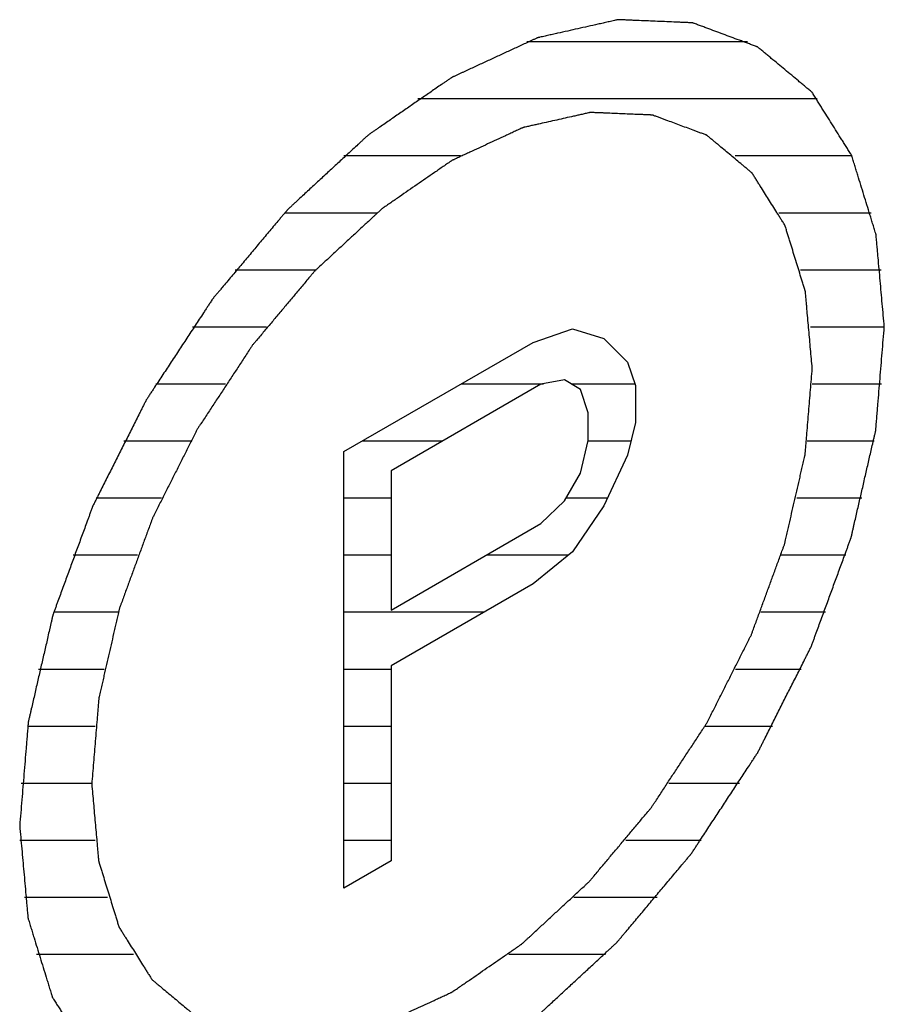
# Model space of a CAD drawing. Header units: millimetres. Extents: x 0 to 5600, y -1552 to 3960.
# Tile 175 of 199: x 4843.53 to 4852.01, y 2633.48 to 2643.15. Entities that reach past the tile are written whole.
import ezdxf

# ---------------------------------------------------------------- set-up
doc = ezdxf.new("R2010")
doc.units = ezdxf.units.MM
doc.header["$LTSCALE"] = 308
doc.layers.get('0').update_dxf_attribs({"linetype": 'CONTINUOUS'})

msp = doc.modelspace()

# ---------------------------------------------------------------- linework, layer by layer
at = {"color": 2, "linetype": 'Continuous'}
for p, q in [((4848.5078, 2642.9321), (4850.6737, 2642.9321)), ((4847.436, 2642.3721), (4851.3574, 2642.3721)), ((4846.7098, 2641.8121), (4847.8556, 2641.8121)), ((4850.5499, 2641.8121), (4851.6957, 2641.8121)), ((4846.1305, 2641.2521), (4847.0379, 2641.2521)), ((4850.9796, 2641.2521), (4851.887, 2641.2521)), ((4845.6442, 2640.6921), (4846.4372, 2640.6921)), ((4851.1923, 2640.6921), (4851.9854, 2640.6921)), ((4845.2267, 2640.1321), (4845.9524, 2640.1321)), ((4851.2891, 2640.1321), (4852.0149, 2640.1321)), ((4844.865, 2639.5721), (4845.5482, 2639.5721)), ((4847.8629, 2639.5721), (4848.6692, 2639.5721)), ((4848.9408, 2639.5721), (4849.5678, 2639.5721)), ((4851.3054, 2639.5721), (4851.9886, 2639.5721)), ((4844.5516, 2639.0121), (4845.2077, 2639.0121)), ((4846.893, 2639.0121), (4847.6828, 2639.0121)), ((4849.1085, 2639.0121), (4849.5296, 2639.0121)), ((4851.258, 2639.0121), (4851.9141, 2639.0121)), ((4844.2817, 2638.4521), (4844.9218, 2638.4521)), ((4846.7116, 2638.4521), (4847.1757, 2638.4521)), ((4848.8927, 2638.4521), (4849.3, 2638.4521)), ((4851.1559, 2638.4521), (4851.7959, 2638.4521)), ((4844.0529, 2637.8921), (4844.6859, 2637.8921)), ((4846.7116, 2637.8921), (4847.1757, 2637.8921)), ((4848.1125, 2637.8921), (4848.9175, 2637.8921)), ((4851.0038, 2637.8921), (4851.6368, 2637.8921)), ((4843.8639, 2637.3321), (4844.4979, 2637.3321)), ((4846.7116, 2637.3321), (4848.0904, 2637.3321)), ((4850.8038, 2637.3321), (4851.4378, 2637.3321)), ((4843.715, 2636.7721), (4844.3582, 2636.7721)), ((4846.7116, 2636.7721), (4847.1757, 2636.7721)), ((4850.5556, 2636.7721), (4851.1988, 2636.7721)), ((4843.6075, 2636.2121), (4844.2692, 2636.2121)), ((4846.7116, 2636.2121), (4847.1757, 2636.2121)), ((4850.2566, 2636.2121), (4850.9183, 2636.2121)), ((4843.5446, 2635.6521), (4844.2368, 2635.6521)), ((4846.7116, 2635.6521), (4847.1757, 2635.6521)), ((4849.901, 2635.6521), (4850.5932, 2635.6521)), ((4843.5315, 2635.0921), (4844.2713, 2635.0921)), ((4846.7116, 2635.0921), (4847.1757, 2635.0921)), ((4849.4785, 2635.0921), (4850.2184, 2635.0921)), ((4843.5768, 2634.5321), (4844.3928, 2634.5321)), ((4848.9691, 2634.5321), (4849.7851, 2634.5321)), ((4843.6957, 2633.9721), (4844.6454, 2633.9721)), ((4848.3285, 2633.9721), (4849.2783, 2633.9721))]:
    msp.add_line(p, q, dxfattribs=at)
at = {"color": 7, "linetype": 'Continuous'}
for p, q in [((4848.5678, 2639.9791), (4848.9545, 2640.1111)), ((4848.9545, 2640.1111), (4849.2638, 2640.0161)), ((4849.2638, 2640.0161), (4849.4959, 2639.7853)), ((4846.7116, 2638.9074), (4848.5678, 2639.9791)), ((4849.4959, 2639.7853), (4849.5732, 2639.5563)), ((4848.6451, 2639.5677), (4847.1757, 2638.7193)), ((4848.8771, 2639.6105), (4848.6451, 2639.5677)), ((4849.0318, 2639.5174), (4848.8771, 2639.6105)), ((4849.5732, 2639.5563), (4849.5732, 2639.1915)), ((4849.1092, 2639.2884), (4849.0318, 2639.5174)), ((4849.1092, 2639.0148), (4849.1092, 2639.2884)), ((4849.5732, 2639.1915), (4849.4959, 2638.8732)), ((4849.0318, 2638.6965), (4849.1092, 2639.0148)), ((4846.7116, 2634.6208), (4846.7116, 2638.9074)), ((4849.4959, 2638.8732), (4849.2638, 2638.3744)), ((4847.1757, 2638.7193), (4847.1757, 2637.3513)), ((4848.8771, 2638.4248), (4849.0318, 2638.6965)), ((4848.6451, 2638.1996), (4848.8771, 2638.4248)), ((4849.2638, 2638.3744), (4848.9545, 2637.9222)), ((4847.1757, 2637.3513), (4848.6451, 2638.1996)), ((4848.9545, 2637.9222), (4848.5678, 2637.6078)), ((4848.5678, 2637.6078), (4847.1757, 2636.804)), ((4847.1757, 2636.804), (4847.1757, 2634.8887)), ((4847.1757, 2634.8887), (4846.7116, 2634.6208))]:
    msp.add_line(p, q, dxfattribs=at)
for points, knots in [([(4852.0149, 2640.1321), (4852.0082, 2640.2076), (4851.9981, 2640.3207), (4851.9846, 2640.4715), (4851.9745, 2640.5846), (4851.9644, 2640.6977), (4851.956, 2640.792), (4851.9493, 2640.8674), (4851.9451, 2640.9145), (4851.9417, 2640.9522), (4851.9392, 2640.9805), (4851.937, 2641.004), (4851.9356, 2641.0206), (4851.9347, 2641.0299), (4851.9345, 2641.0373), (4851.9322, 2641.043), (4851.9298, 2641.0513), (4851.9254, 2641.0654), (4851.9192, 2641.0856), (4851.9117, 2641.1099), (4851.9017, 2641.1423), (4851.8892, 2641.1828), (4851.8693, 2641.2475), (4851.8444, 2641.3285), (4851.8145, 2641.4256), (4851.7845, 2641.5228), (4851.7596, 2641.6037), (4851.7397, 2641.6685), (4851.7272, 2641.709), (4851.7172, 2641.7413), (4851.7098, 2641.7656), (4851.7035, 2641.7858), (4851.6992, 2641.8001), (4851.6966, 2641.808), (4851.6951, 2641.8145), (4851.6917, 2641.8189), (4851.6878, 2641.8255), (4851.6806, 2641.8367), (4851.6705, 2641.8529), (4851.6583, 2641.8723), (4851.6422, 2641.8981), (4851.6219, 2641.9304), (4851.5895, 2641.982), (4851.549, 2642.0466), (4851.5004, 2642.1241), (4851.4518, 2642.2015), (4851.4113, 2642.2661), (4851.3789, 2642.3178), (4851.3587, 2642.35), (4851.3425, 2642.3759), (4851.3304, 2642.3952), (4851.3202, 2642.4113), (4851.3132, 2642.4227), (4851.309, 2642.429), (4851.3064, 2642.4344), (4851.3018, 2642.4373), (4851.2964, 2642.4421), (4851.2866, 2642.4501), (4851.2727, 2642.4618), (4851.256, 2642.4757), (4851.2338, 2642.4942), (4851.206, 2642.5174), (4851.1615, 2642.5544), (4851.1059, 2642.6008), (4851.0392, 2642.6564), (4850.9724, 2642.712), (4850.9168, 2642.7584), (4850.8724, 2642.7954), (4850.8446, 2642.8186), (4850.8223, 2642.8371), (4850.8056, 2642.851), (4850.7917, 2642.8626), (4850.782, 2642.8708), (4850.7764, 2642.8752), (4850.7725, 2642.8793), (4850.7672, 2642.8806), (4850.7607, 2642.8832), (4850.7489, 2642.8874), (4850.7323, 2642.8937), (4850.7123, 2642.9011), (4850.6856, 2642.911), (4850.6523, 2642.9234), (4850.599, 2642.9432), (4850.5323, 2642.9679), (4850.4524, 2642.9976), (4850.3724, 2643.0273), (4850.3057, 2643.052), (4850.2524, 2643.0718), (4850.2191, 2643.0842), (4850.1924, 2643.094), (4850.1724, 2643.1015), (4850.1557, 2643.1076), (4850.1441, 2643.112), (4850.1374, 2643.1143), (4850.1326, 2643.1168), (4850.1267, 2643.1164), (4850.1192, 2643.1169), (4850.1058, 2643.1174), (4850.0868, 2643.1182), (4850.064, 2643.1192), (4850.0336, 2643.1204), (4849.9956, 2643.122), (4849.9348, 2643.1246), (4849.8588, 2643.1277), (4849.7676, 2643.1316), (4849.6764, 2643.1354), (4849.6003, 2643.1386), (4849.5395, 2643.1411), (4849.5015, 2643.1427), (4849.4711, 2643.144), (4849.4483, 2643.1449), (4849.4293, 2643.1457), (4849.416, 2643.1463), (4849.4084, 2643.1465), (4849.4029, 2643.1473), (4849.3965, 2643.1453), (4849.3883, 2643.1436), (4849.3738, 2643.1403), (4849.3532, 2643.1357), (4849.3285, 2643.1302), (4849.2955, 2643.1228), (4849.2542, 2643.1135), (4849.1883, 2643.0987), (4849.1058, 2643.0802), (4849.0068, 2643.058), (4848.9078, 2643.0358), (4848.8253, 2643.0173), (4848.7593, 2643.0025), (4848.7181, 2642.9933), (4848.6851, 2642.9858), (4848.6604, 2642.9803), (4848.6397, 2642.9756), (4848.6253, 2642.9725), (4848.617, 2642.9705), (4848.611, 2642.9697), (4848.6043, 2642.966), (4848.5956, 2642.9622), (4848.5803, 2642.955), (4848.5585, 2642.945), (4848.5323, 2642.9329), (4848.4973, 2642.9167), (4848.4536, 2642.8965), (4848.3838, 2642.8642), (4848.2964, 2642.8239), (4848.1916, 2642.7754), (4848.0868, 2642.727), (4847.9994, 2642.6866), (4847.9295, 2642.6543), (4847.8858, 2642.6342), (4847.8509, 2642.618), (4847.8247, 2642.6059), (4847.8029, 2642.5958), (4847.7876, 2642.5888), (4847.7789, 2642.5846), (4847.7723, 2642.5821), (4847.7659, 2642.5771), (4847.7573, 2642.5714), (4847.7423, 2642.5609), (4847.7208, 2642.5461), (4847.695, 2642.5283), (4847.6607, 2642.5046), (4847.6178, 2642.475), (4847.5491, 2642.4276), (4847.4633, 2642.3683), (4847.3603, 2642.2972), (4847.2573, 2642.226), (4847.1714, 2642.1667), (4847.1027, 2642.1193), (4847.0598, 2642.0897), (4847.0255, 2642.066), (4846.9997, 2642.0482), (4846.9783, 2642.0333), (4846.9632, 2642.023), (4846.9547, 2642.017), (4846.9482, 2642.013), (4846.9421, 2642.0068), (4846.9338, 2641.9993), (4846.9193, 2641.9858), (4846.8987, 2641.9668), (4846.8739, 2641.9438), (4846.8409, 2641.9132), (4846.7996, 2641.875), (4846.7335, 2641.8138), (4846.651, 2641.7374), (4846.5519, 2641.6456), (4846.4528, 2641.5539), (4846.3702, 2641.4774), (4846.3042, 2641.4162), (4846.2629, 2641.378), (4846.2299, 2641.3474), (4846.2051, 2641.3245), (4846.1845, 2641.3054), (4846.17, 2641.292), (4846.1618, 2641.2843), (4846.1554, 2641.2789), (4846.1499, 2641.2717), (4846.1422, 2641.2628), (4846.1289, 2641.2468), (4846.1099, 2641.2242), (4846.087, 2641.197), (4846.0566, 2641.1607), (4846.0185, 2641.1153), (4845.9575, 2641.0427), (4845.8814, 2640.952), (4845.79, 2640.8431), (4845.6986, 2640.7343), (4845.6225, 2640.6435), (4845.5615, 2640.571), (4845.5235, 2640.5256), (4845.493, 2640.4893), (4845.4701, 2640.4621), (4845.4511, 2640.4394), (4845.4378, 2640.4236), (4845.4302, 2640.4144), (4845.4243, 2640.4079), (4845.4194, 2640.3998), (4845.4125, 2640.3896), (4845.4007, 2640.3714), (4845.3837, 2640.3456), (4845.3633, 2640.3146), (4845.3361, 2640.2732), (4845.3022, 2640.2215), (4845.2478, 2640.1388), (4845.1799, 2640.0353), (4845.0984, 2639.9112), (4845.0169, 2639.7871), (4844.9489, 2639.6837), (4844.8946, 2639.6009), (4844.8606, 2639.5492), (4844.8334, 2639.5079), (4844.8131, 2639.4768), (4844.7961, 2639.451), (4844.7841, 2639.4329), (4844.7775, 2639.4225), (4844.772, 2639.4149), (4844.7683, 2639.4066), (4844.7627, 2639.3958), (4844.7532, 2639.3768), (4844.7394, 2639.3496), (4844.723, 2639.3171), (4844.7011, 2639.2736), (4844.6738, 2639.2193), (4844.63, 2639.1325), (4844.5752, 2639.0239), (4844.5095, 2638.8936), (4844.4438, 2638.7634), (4844.3891, 2638.6548), (4844.3453, 2638.5679), (4844.3179, 2638.5137), (4844.296, 2638.4702), (4844.2796, 2638.4377), (4844.2659, 2638.4105), (4844.2563, 2638.3915), (4844.2509, 2638.3806), (4844.2464, 2638.3726), (4844.2438, 2638.3641), (4844.2396, 2638.353), (4844.2325, 2638.3335), (4844.2223, 2638.3057), (4844.2101, 2638.2723), (4844.1938, 2638.2278), (4844.1734, 2638.1722), (4844.1408, 2638.0831), (4844.1, 2637.9718), (4844.0511, 2637.8382), (4844.0022, 2637.7047), (4843.9614, 2637.5934), (4843.9288, 2637.5043), (4843.9084, 2637.4487), (4843.8921, 2637.4042), (4843.8799, 2637.3708), (4843.8698, 2637.3429), (4843.8625, 2637.3234), (4843.8586, 2637.3123), (4843.8551, 2637.3039), (4843.8537, 2637.2957), (4843.851, 2637.2848), (4843.8467, 2637.2655), (4843.8403, 2637.2381), (4843.8328, 2637.2052), (4843.8227, 2637.1612), (4843.8101, 2637.1063), (4843.7899, 2637.0185), (4843.7647, 2636.9087), (4843.7344, 2636.7769), (4843.7042, 2636.6452), (4843.6789, 2636.5354), (4843.6588, 2636.4475), (4843.6462, 2636.3926), (4843.6361, 2636.3487), (4843.6285, 2636.3157), (4843.6222, 2636.2883), (4843.6177, 2636.2691), (4843.6154, 2636.2581), (4843.613, 2636.2498), (4843.6128, 2636.2419), (4843.6118, 2636.2313), (4843.6104, 2636.2128), (4843.6081, 2636.1863), (4843.6055, 2636.1546), (4843.602, 2636.1122), (4843.5977, 2636.0592), (4843.5907, 2635.9745), (4843.582, 2635.8686), (4843.5715, 2635.7415), (4843.5611, 2635.6145), (4843.5471, 2635.445), (4843.5366, 2635.3179), (4843.5297, 2635.2332)], [0, 0, 0, 0, 0.015625, 0.023438, 0.03125, 0.039062, 0.046875, 0.050781, 0.054688, 0.056641, 0.058594, 0.060547, 0.061523, 0.062012, 0.0625, 0.062988, 0.063477, 0.064453, 0.066406, 0.068359, 0.070312, 0.074219, 0.078125, 0.085938, 0.09375, 0.101562, 0.109375, 0.113281, 0.117188, 0.119141, 0.121094, 0.123047, 0.124023, 0.124512, 0.125, 0.125488, 0.125977, 0.126953, 0.128906, 0.130859, 0.132812, 0.136719, 0.140625, 0.148438, 0.15625, 0.164062, 0.171875, 0.175781, 0.179688, 0.181641, 0.183594, 0.185547, 0.186523, 0.187012, 0.1875, 0.187988, 0.188477, 0.189453, 0.191406, 0.193359, 0.195312, 0.199219, 0.203125, 0.210938, 0.21875, 0.226562, 0.234375, 0.238281, 0.242188, 0.244141, 0.246094, 0.248047, 0.249023, 0.249512, 0.25, 0.250488, 0.250977, 0.251953, 0.253906, 0.255859, 0.257812, 0.261719, 0.265625, 0.273438, 0.28125, 0.289062, 0.296875, 0.300781, 0.304688, 0.306641, 0.308594, 0.310547, 0.311523, 0.312012, 0.3125, 0.312988, 0.313477, 0.314453, 0.316406, 0.318359, 0.320312, 0.324219, 0.328125, 0.335938, 0.34375, 0.351562, 0.359375, 0.363281, 0.367188, 0.369141, 0.371094, 0.373047, 0.374023, 0.374512, 0.375, 0.375488, 0.375977, 0.376953, 0.378906, 0.380859, 0.382812, 0.386719, 0.390625, 0.398438, 0.40625, 0.414062, 0.421875, 0.425781, 0.429688, 0.431641, 0.433594, 0.435547, 0.436523, 0.437012, 0.4375, 0.437988, 0.438477, 0.439453, 0.441406, 0.443359, 0.445312, 0.449219, 0.453125, 0.460938, 0.46875, 0.476562, 0.484375, 0.488281, 0.492188, 0.494141, 0.496094, 0.498047, 0.499023, 0.499512, 0.5, 0.500488, 0.500977, 0.501953, 0.503906, 0.505859, 0.507812, 0.511719, 0.515625, 0.523438, 0.53125, 0.539062, 0.546875, 0.550781, 0.554688, 0.556641, 0.558594, 0.560547, 0.561523, 0.562012, 0.5625, 0.562988, 0.563477, 0.564453, 0.566406, 0.568359, 0.570312, 0.574219, 0.578125, 0.585938, 0.59375, 0.601562, 0.609375, 0.613281, 0.617188, 0.619141, 0.621094, 0.623047, 0.624023, 0.624512, 0.625, 0.625488, 0.625977, 0.626953, 0.628906, 0.630859, 0.632812, 0.636719, 0.640625, 0.648438, 0.65625, 0.664062, 0.671875, 0.675781, 0.679688, 0.681641, 0.683594, 0.685547, 0.686523, 0.687012, 0.6875, 0.687988, 0.688477, 0.689453, 0.691406, 0.693359, 0.695312, 0.699219, 0.703125, 0.710938, 0.71875, 0.726562, 0.734375, 0.738281, 0.742188, 0.744141, 0.746094, 0.748047, 0.749023, 0.749512, 0.75, 0.750488, 0.750977, 0.751953, 0.753906, 0.755859, 0.757812, 0.761719, 0.765625, 0.773438, 0.78125, 0.789062, 0.796875, 0.800781, 0.804688, 0.806641, 0.808594, 0.810547, 0.811523, 0.812012, 0.8125, 0.812988, 0.813477, 0.814453, 0.816406, 0.818359, 0.820312, 0.824219, 0.828125, 0.835938, 0.84375, 0.851562, 0.859375, 0.863281, 0.867188, 0.869141, 0.871094, 0.873047, 0.874023, 0.874512, 0.875, 0.875488, 0.875977, 0.876953, 0.878906, 0.880859, 0.882812, 0.886719, 0.890625, 0.898438, 0.90625, 0.914062, 0.921875, 0.925781, 0.929688, 0.931641, 0.933594, 0.935547, 0.936523, 0.937012, 0.9375, 0.937988, 0.938477, 0.939453, 0.941406, 0.943359, 0.945312, 0.949219, 0.953125, 0.960938, 0.96875, 0.976562, 0.984375, 1, 1, 1, 1]), ([(4851.3078, 2639.7239), (4851.3022, 2639.7867), (4851.2938, 2639.881), (4851.2826, 2640.0067), (4851.2741, 2640.1009), (4851.2657, 2640.1952), (4851.2587, 2640.2738), (4851.2531, 2640.3366), (4851.2496, 2640.3759), (4851.2468, 2640.4073), (4851.2447, 2640.4309), (4851.2429, 2640.4505), (4851.2417, 2640.4643), (4851.2409, 2640.472), (4851.2408, 2640.4782), (4851.2388, 2640.483), (4851.2369, 2640.4898), (4851.2332, 2640.5016), (4851.228, 2640.5185), (4851.2218, 2640.5387), (4851.2135, 2640.5657), (4851.2031, 2640.5994), (4851.1865, 2640.6534), (4851.1657, 2640.7208), (4851.1408, 2640.8018), (4851.1158, 2640.8827), (4851.0951, 2640.9502), (4851.0784, 2641.0042), (4851.0681, 2641.0379), (4851.0597, 2641.0649), (4851.0535, 2641.0851), (4851.0483, 2641.102), (4851.0447, 2641.1138), (4851.0425, 2641.1205), (4851.0413, 2641.1259), (4851.0384, 2641.1296), (4851.0352, 2641.1351), (4851.0292, 2641.1444), (4851.0208, 2641.1579), (4851.0107, 2641.174), (4850.9972, 2641.1955), (4850.9803, 2641.2224), (4850.9533, 2641.2655), (4850.9196, 2641.3193), (4850.8791, 2641.3838), (4850.8386, 2641.4484), (4850.8048, 2641.5022), (4850.7778, 2641.5452), (4850.761, 2641.5721), (4850.7475, 2641.5937), (4850.7374, 2641.6098), (4850.7289, 2641.6232), (4850.723, 2641.6327), (4850.7196, 2641.638), (4850.7174, 2641.6424), (4850.7136, 2641.6449), (4850.709, 2641.6489), (4850.7009, 2641.6556), (4850.6893, 2641.6653), (4850.6754, 2641.6768), (4850.6569, 2641.6923), (4850.6337, 2641.7116), (4850.5966, 2641.7425), (4850.5503, 2641.7811), (4850.4947, 2641.8274), (4850.4391, 2641.8738), (4850.3928, 2641.9124), (4850.3557, 2641.9433), (4850.3325, 2641.9626), (4850.314, 2641.9781), (4850.3001, 2641.9897), (4850.2885, 2641.9993), (4850.2804, 2642.0061), (4850.2757, 2642.0098), (4850.2725, 2642.0132), (4850.2681, 2642.0143), (4850.2626, 2642.0165), (4850.2528, 2642.02), (4850.239, 2642.0252), (4850.2223, 2642.0314), (4850.2001, 2642.0396), (4850.1723, 2642.0499), (4850.1279, 2642.0664), (4850.0723, 2642.087), (4850.0057, 2642.1118), (4849.939, 2642.1365), (4849.8835, 2642.1571), (4849.8391, 2642.1736), (4849.8113, 2642.1839), (4849.7891, 2642.1921), (4849.7724, 2642.1983), (4849.7585, 2642.2034), (4849.7488, 2642.2072), (4849.7432, 2642.2091), (4849.7393, 2642.2111), (4849.7343, 2642.2108), (4849.728, 2642.2112), (4849.7169, 2642.2116), (4849.7011, 2642.2123), (4849.6821, 2642.2131), (4849.6567, 2642.2141), (4849.6251, 2642.2155), (4849.5744, 2642.2176), (4849.511, 2642.2202), (4849.435, 2642.2234), (4849.359, 2642.2266), (4849.2957, 2642.2292), (4849.245, 2642.2314), (4849.2133, 2642.2327), (4849.188, 2642.2337), (4849.169, 2642.2346), (4849.1531, 2642.2352), (4849.1421, 2642.2357), (4849.1357, 2642.2358), (4849.1311, 2642.2365), (4849.1258, 2642.2349), (4849.119, 2642.2335), (4849.1069, 2642.2307), (4849.0897, 2642.2269), (4849.0691, 2642.2222), (4849.0416, 2642.2161), (4849.0073, 2642.2084), (4848.9523, 2642.196), (4848.8835, 2642.1806), (4848.801, 2642.1621), (4848.7186, 2642.1436), (4848.6498, 2642.1282), (4848.5948, 2642.1159), (4848.5605, 2642.1082), (4848.533, 2642.102), (4848.5124, 2642.0974), (4848.4952, 2642.0935), (4848.4832, 2642.0909), (4848.4762, 2642.0892), (4848.4712, 2642.0885), (4848.4656, 2642.0855), (4848.4584, 2642.0823), (4848.4456, 2642.0763), (4848.4274, 2642.0679), (4848.4056, 2642.0578), (4848.3765, 2642.0444), (4848.3401, 2642.0276), (4848.2818, 2642.0007), (4848.2091, 2641.967), (4848.1217, 2641.9266), (4848.0343, 2641.8863), (4847.9616, 2641.8526), (4847.9033, 2641.8257), (4847.8669, 2641.8089), (4847.8378, 2641.7955), (4847.816, 2641.7854), (4847.7978, 2641.7769), (4847.785, 2641.7711), (4847.7778, 2641.7676), (4847.7723, 2641.7655), (4847.7669, 2641.7614), (4847.7598, 2641.7566), (4847.7473, 2641.7479), (4847.7294, 2641.7356), (4847.7079, 2641.7207), (4847.6793, 2641.701), (4847.6435, 2641.6763), (4847.5863, 2641.6368), (4847.5148, 2641.5874), (4847.4289, 2641.5281), (4847.3431, 2641.4688), (4847.2716, 2641.4194), (4847.2143, 2641.3799), (4847.1786, 2641.3552), (4847.15, 2641.3354), (4847.1285, 2641.3206), (4847.1106, 2641.3082), (4847.0981, 2641.2997), (4847.091, 2641.2946), (4847.0855, 2641.2913), (4847.0804, 2641.2861), (4847.0735, 2641.2799), (4847.0615, 2641.2686), (4847.0443, 2641.2527), (4847.0236, 2641.2336), (4846.9961, 2641.2081), (4846.9617, 2641.1763), (4846.9067, 2641.1253), (4846.8379, 2641.0616), (4846.7553, 2640.9851), (4846.6727, 2640.9087), (4846.6039, 2640.845), (4846.5489, 2640.794), (4846.5076, 2640.7558), (4846.4732, 2640.7238), (4846.4491, 2640.7017), (4846.4354, 2640.6887), (4846.4248, 2640.6798), (4846.4156, 2640.6678), (4846.4028, 2640.6529), (4846.3806, 2640.6263), (4846.3488, 2640.5886), (4846.3108, 2640.5432), (4846.26, 2640.4827), (4846.1965, 2640.4071), (4846.1204, 2640.3164), (4846.0442, 2640.2257), (4845.9808, 2640.1501), (4845.93, 2640.0896), (4845.8919, 2640.0442), (4845.8602, 2640.0064), (4845.8379, 2639.98), (4845.8254, 2639.9647), (4845.8155, 2639.954), (4845.8074, 2639.9404), (4845.7959, 2639.9234), (4845.7762, 2639.8931), (4845.7478, 2639.8501), (4845.7139, 2639.7984), (4845.6686, 2639.7294), (4845.612, 2639.6432), (4845.544, 2639.5398), (4845.4761, 2639.4364), (4845.4195, 2639.3502), (4845.3742, 2639.2812), (4845.3402, 2639.2295), (4845.312, 2639.1864), (4845.292, 2639.1563), (4845.2809, 2639.139), (4845.2718, 2639.1263), (4845.2656, 2639.1125), (4845.2563, 2639.0945), (4845.2404, 2639.0627), (4845.2175, 2639.0175), (4845.1902, 2638.9632), (4845.1537, 2638.8909), (4845.1081, 2638.8004), (4845.0533, 2638.6918), (4844.9986, 2638.5832), (4844.9529, 2638.4928), (4844.9165, 2638.4204), (4844.8891, 2638.3661), (4844.8663, 2638.3209), (4844.8502, 2638.2892), (4844.8413, 2638.2711), (4844.8338, 2638.2576), (4844.8294, 2638.2436), (4844.8224, 2638.2251), (4844.8106, 2638.1926), (4844.7936, 2638.1462), (4844.7732, 2638.0906), (4844.746, 2638.0164), (4844.7121, 2637.9236), (4844.6713, 2637.8123), (4844.6305, 2637.701), (4844.5966, 2637.6083), (4844.5694, 2637.5341), (4844.549, 2637.4784), (4844.5321, 2637.432), (4844.5201, 2637.3995), (4844.5135, 2637.381), (4844.5077, 2637.367), (4844.5053, 2637.3534), (4844.5008, 2637.3351), (4844.4936, 2637.303), (4844.483, 2637.2573), (4844.4704, 2637.2024), (4844.4536, 2637.1292), (4844.4326, 2637.0377), (4844.4074, 2636.9279), (4844.3822, 2636.8181), (4844.3612, 2636.7266), (4844.3444, 2636.6534), (4844.3338, 2636.6076), (4844.3254, 2636.571), (4844.3191, 2636.5436), (4844.3139, 2636.5207), (4844.3102, 2636.5047), (4844.3082, 2636.4955), (4844.3062, 2636.4886), (4844.3061, 2636.4821), (4844.3052, 2636.4732), (4844.304, 2636.4578), (4844.3022, 2636.4357), (4844.3, 2636.4092), (4844.2971, 2636.3739), (4844.2934, 2636.3298), (4844.2876, 2636.2592), (4844.2804, 2636.171), (4844.2716, 2636.0651), (4844.2629, 2635.9592), (4844.2513, 2635.818), (4844.2426, 2635.7121), (4844.2368, 2635.6415)], [0, 0, 0, 0, 0.015625, 0.023438, 0.03125, 0.039062, 0.046875, 0.050781, 0.054688, 0.056641, 0.058594, 0.060547, 0.061523, 0.062012, 0.0625, 0.062988, 0.063477, 0.064453, 0.066406, 0.068359, 0.070312, 0.074219, 0.078125, 0.085938, 0.09375, 0.101562, 0.109375, 0.113281, 0.117188, 0.119141, 0.121094, 0.123047, 0.124023, 0.124512, 0.125, 0.125488, 0.125977, 0.126953, 0.128906, 0.130859, 0.132812, 0.136719, 0.140625, 0.148438, 0.15625, 0.164062, 0.171875, 0.175781, 0.179688, 0.181641, 0.183594, 0.185547, 0.186523, 0.187012, 0.1875, 0.187988, 0.188477, 0.189453, 0.191406, 0.193359, 0.195312, 0.199219, 0.203125, 0.210938, 0.21875, 0.226562, 0.234375, 0.238281, 0.242188, 0.244141, 0.246094, 0.248047, 0.249023, 0.249512, 0.25, 0.250488, 0.250977, 0.251953, 0.253906, 0.255859, 0.257812, 0.261719, 0.265625, 0.273438, 0.28125, 0.289062, 0.296875, 0.300781, 0.304688, 0.306641, 0.308594, 0.310547, 0.311523, 0.312012, 0.3125, 0.312988, 0.313477, 0.314453, 0.316406, 0.318359, 0.320312, 0.324219, 0.328125, 0.335938, 0.34375, 0.351562, 0.359375, 0.363281, 0.367188, 0.369141, 0.371094, 0.373047, 0.374023, 0.374512, 0.375, 0.375488, 0.375977, 0.376953, 0.378906, 0.380859, 0.382812, 0.386719, 0.390625, 0.398438, 0.40625, 0.414062, 0.421875, 0.425781, 0.429688, 0.431641, 0.433594, 0.435547, 0.436523, 0.437012, 0.4375, 0.437988, 0.438477, 0.439453, 0.441406, 0.443359, 0.445312, 0.449219, 0.453125, 0.460938, 0.46875, 0.476562, 0.484375, 0.488281, 0.492188, 0.494141, 0.496094, 0.498047, 0.499023, 0.499512, 0.5, 0.500488, 0.500977, 0.501953, 0.503906, 0.505859, 0.507812, 0.511719, 0.515625, 0.523438, 0.53125, 0.539062, 0.546875, 0.550781, 0.554688, 0.556641, 0.558594, 0.560547, 0.561523, 0.562012, 0.5625, 0.562988, 0.563477, 0.564453, 0.566406, 0.568359, 0.570312, 0.574219, 0.578125, 0.585938, 0.59375, 0.601562, 0.609375, 0.613281, 0.617188, 0.621094, 0.623047, 0.624023, 0.625, 0.625977, 0.626953, 0.628906, 0.632812, 0.636719, 0.640625, 0.648438, 0.65625, 0.664062, 0.671875, 0.675781, 0.679688, 0.683594, 0.685547, 0.686523, 0.6875, 0.688477, 0.689453, 0.691406, 0.695312, 0.699219, 0.703125, 0.710938, 0.71875, 0.726562, 0.734375, 0.738281, 0.742188, 0.746094, 0.748047, 0.749023, 0.75, 0.750977, 0.751953, 0.753906, 0.757812, 0.761719, 0.765625, 0.773438, 0.78125, 0.789062, 0.796875, 0.800781, 0.804688, 0.808594, 0.810547, 0.811523, 0.8125, 0.813477, 0.814453, 0.816406, 0.820312, 0.824219, 0.828125, 0.835938, 0.84375, 0.851562, 0.859375, 0.863281, 0.867188, 0.871094, 0.873047, 0.874023, 0.875, 0.875977, 0.876953, 0.878906, 0.882812, 0.886719, 0.890625, 0.898438, 0.90625, 0.914062, 0.921875, 0.925781, 0.929688, 0.931641, 0.933594, 0.935547, 0.936523, 0.937012, 0.9375, 0.937988, 0.938477, 0.939453, 0.941406, 0.943359, 0.945312, 0.949219, 0.953125, 0.960938, 0.96875, 0.976562, 0.984375, 1, 1, 1, 1]), ([(4843.5297, 2635.2332), (4843.5364, 2635.1578), (4843.5465, 2635.0447), (4843.56, 2634.8939), (4843.5701, 2634.7808), (4843.5802, 2634.6676), (4843.5886, 2634.5734), (4843.5953, 2634.498), (4843.5995, 2634.4508), (4843.6029, 2634.4131), (4843.6054, 2634.3849), (4843.6076, 2634.3613), (4843.6089, 2634.3448), (4843.6099, 2634.3355), (4843.6101, 2634.328), (4843.6124, 2634.3223), (4843.6148, 2634.3141), (4843.6192, 2634.3), (4843.6254, 2634.2797), (4843.6329, 2634.2555), (4843.6429, 2634.2231), (4843.6553, 2634.1826), (4843.6753, 2634.1178), (4843.7002, 2634.0369), (4843.7301, 2633.9397), (4843.76, 2633.8426), (4843.785, 2633.7616), (4843.8049, 2633.6969), (4843.8174, 2633.6564), (4843.8274, 2633.624), (4843.8348, 2633.5997), (4843.8411, 2633.5795), (4843.8454, 2633.5653), (4843.848, 2633.5573), (4843.8495, 2633.5508), (4843.8529, 2633.5464), (4843.8568, 2633.5398), (4843.864, 2633.5286), (4843.8741, 2633.5124), (4843.8862, 2633.4931), (4843.9024, 2633.4672), (4843.9227, 2633.435), (4843.9551, 2633.3833), (4843.9956, 2633.3188), (4844.0442, 2633.2413), (4844.0927, 2633.1638), (4844.1332, 2633.0992), (4844.1656, 2633.0476), (4844.1859, 2633.0153), (4844.2021, 2632.9895), (4844.2142, 2632.9701), (4844.2244, 2632.954), (4844.2314, 2632.9426), (4844.2356, 2632.9363), (4844.2382, 2632.931), (4844.2428, 2632.928), (4844.2482, 2632.9232), (4844.258, 2632.9152), (4844.2719, 2632.9036), (4844.2886, 2632.8897), (4844.3108, 2632.8711), (4844.3386, 2632.848), (4844.3831, 2632.8109), (4844.4387, 2632.7646), (4844.5054, 2632.709), (4844.5721, 2632.6533), (4844.6277, 2632.607), (4844.6722, 2632.5699), (4844.7, 2632.5468), (4844.7223, 2632.5282), (4844.7389, 2632.5143), (4844.7529, 2632.5028), (4844.7625, 2632.4946), (4844.7682, 2632.4901), (4844.7721, 2632.4861), (4844.7774, 2632.4848), (4844.7839, 2632.4821), (4844.7957, 2632.4779), (4844.8123, 2632.4717), (4844.8323, 2632.4643), (4844.8589, 2632.4544), (4844.8923, 2632.442), (4844.9456, 2632.4222), (4845.0122, 2632.3975), (4845.0922, 2632.3678), (4845.1722, 2632.3381), (4845.2389, 2632.3134), (4845.2922, 2632.2936), (4845.3255, 2632.2812), (4845.3522, 2632.2713), (4845.3721, 2632.2639), (4845.3888, 2632.2578), (4845.4004, 2632.2533), (4845.4072, 2632.251), (4845.4119, 2632.2486), (4845.4179, 2632.2489), (4845.4254, 2632.2484), (4845.4388, 2632.248), (4845.4577, 2632.2471), (4845.4806, 2632.2462), (4845.511, 2632.2449), (4845.549, 2632.2433), (4845.6098, 2632.2408), (4845.6858, 2632.2376), (4845.777, 2632.2338), (4845.8682, 2632.23), (4845.9442, 2632.2268), (4846.005, 2632.2243), (4846.0431, 2632.2227), (4846.0735, 2632.2214), (4846.0963, 2632.2204), (4846.1153, 2632.2197), (4846.1285, 2632.219), (4846.1362, 2632.2189), (4846.1417, 2632.2181), (4846.1481, 2632.22), (4846.1563, 2632.2217), (4846.1708, 2632.2251), (4846.1914, 2632.2296), (4846.2161, 2632.2352), (4846.2491, 2632.2426), (4846.2903, 2632.2518), (4846.3563, 2632.2666), (4846.4388, 2632.2851), (4846.5378, 2632.3073), (4846.6368, 2632.3296), (4846.7193, 2632.3481), (4846.7852, 2632.3629), (4846.8265, 2632.3721), (4846.8595, 2632.3795), (4846.8842, 2632.385), (4846.9048, 2632.3897), (4846.9193, 2632.3929), (4846.9275, 2632.3949), (4846.9336, 2632.3957), (4846.9403, 2632.3993), (4846.949, 2632.4032), (4846.9643, 2632.4103), (4846.9861, 2632.4204), (4847.0123, 2632.4325), (4847.0473, 2632.4486), (4847.0909, 2632.4688), (4847.1608, 2632.5011), (4847.2482, 2632.5415), (4847.353, 2632.5899), (4847.4578, 2632.6383), (4847.5452, 2632.6787), (4847.6151, 2632.711), (4847.6587, 2632.7312), (4847.6937, 2632.7473), (4847.7199, 2632.7594), (4847.7417, 2632.7696), (4847.757, 2632.7765), (4847.7657, 2632.7807), (4847.7723, 2632.7833), (4847.7787, 2632.7882), (4847.7873, 2632.794), (4847.8023, 2632.8045), (4847.8238, 2632.8192), (4847.8495, 2632.837), (4847.8839, 2632.8607), (4847.9268, 2632.8904), (4847.9955, 2632.9378), (4848.0813, 2632.9971), (4848.1843, 2633.0682), (4848.2873, 2633.1393), (4848.3732, 2633.1986), (4848.4418, 2633.246), (4848.4848, 2633.2757), (4848.5191, 2633.2994), (4848.5449, 2633.3172), (4848.5663, 2633.332), (4848.5813, 2633.3423), (4848.5899, 2633.3484), (4848.5964, 2633.3524), (4848.6025, 2633.3586), (4848.6108, 2633.3661), (4848.6252, 2633.3795), (4848.6459, 2633.3986), (4848.6707, 2633.4216), (4848.7037, 2633.4521), (4848.745, 2633.4904), (4848.811, 2633.5515), (4848.8936, 2633.628), (4848.9927, 2633.7197), (4849.0918, 2633.8115), (4849.1743, 2633.8879), (4849.2404, 2633.9491), (4849.2817, 2633.9873), (4849.3147, 2634.0179), (4849.3395, 2634.0408), (4849.3601, 2634.06), (4849.3746, 2634.0733), (4849.3828, 2634.0811), (4849.3892, 2634.0864), (4849.3947, 2634.0936), (4849.4024, 2634.1026), (4849.4157, 2634.1185), (4849.4347, 2634.1412), (4849.4576, 2634.1684), (4849.488, 2634.2047), (4849.5261, 2634.25), (4849.587, 2634.3226), (4849.6632, 2634.4133), (4849.7546, 2634.5222), (4849.846, 2634.6311), (4849.9221, 2634.7218), (4849.983, 2634.7944), (4850.0211, 2634.8398), (4850.0516, 2634.876), (4850.0744, 2634.9033), (4850.0934, 2634.926), (4850.1068, 2634.9418), (4850.1144, 2634.951), (4850.1203, 2634.9574), (4850.1252, 2634.9655), (4850.132, 2634.9758), (4850.1439, 2634.9939), (4850.1609, 2635.0197), (4850.1813, 2635.0508), (4850.2084, 2635.0921), (4850.2424, 2635.1439), (4850.2967, 2635.2266), (4850.3647, 2635.33), (4850.4462, 2635.4541), (4850.5277, 2635.5783), (4850.5957, 2635.6817), (4850.65, 2635.7644), (4850.684, 2635.8161), (4850.7111, 2635.8575), (4850.7315, 2635.8885), (4850.7485, 2635.9144), (4850.7604, 2635.9325), (4850.7671, 2635.9429), (4850.7726, 2635.9505), (4850.7763, 2635.9588), (4850.7819, 2635.9696), (4850.7914, 2635.9886), (4850.8051, 2636.0157), (4850.8215, 2636.0483), (4850.8435, 2636.0917), (4850.8708, 2636.146), (4850.9146, 2636.2329), (4850.9694, 2636.3414), (4851.0351, 2636.4717), (4851.1008, 2636.602), (4851.1555, 2636.7106), (4851.1993, 2636.7974), (4851.2267, 2636.8517), (4851.2486, 2636.8951), (4851.265, 2636.9277), (4851.2787, 2636.9549), (4851.2883, 2636.9738), (4851.2937, 2636.9847), (4851.2981, 2636.9928), (4851.3008, 2637.0012), (4851.305, 2637.0123), (4851.3121, 2637.0318), (4851.3223, 2637.0596), (4851.3345, 2637.093), (4851.3508, 2637.1375), (4851.3712, 2637.1932), (4851.4038, 2637.2822), (4851.4446, 2637.3935), (4851.4935, 2637.5271), (4851.5424, 2637.6607), (4851.5832, 2637.772), (4851.6158, 2637.861), (4851.6361, 2637.9167), (4851.6524, 2637.9612), (4851.6647, 2637.9946), (4851.6748, 2638.0224), (4851.682, 2638.0419), (4851.686, 2638.053), (4851.6895, 2638.0614), (4851.6909, 2638.0696), (4851.6936, 2638.0806), (4851.6979, 2638.0998), (4851.7043, 2638.1273), (4851.7118, 2638.1602), (4851.7219, 2638.2041), (4851.7345, 2638.259), (4851.7547, 2638.3469), (4851.7799, 2638.4567), (4851.8102, 2638.5884), (4851.8404, 2638.7202), (4851.8656, 2638.83), (4851.8858, 2638.9178), (4851.8984, 2638.9727), (4851.9085, 2639.0167), (4851.9161, 2639.0496), (4851.9223, 2639.0771), (4851.9269, 2639.0963), (4851.9292, 2639.1072), (4851.9316, 2639.1156), (4851.9318, 2639.1234), (4851.9328, 2639.134), (4851.9342, 2639.1525), (4851.9365, 2639.179), (4851.9391, 2639.2108), (4851.9425, 2639.2532), (4851.9469, 2639.3061), (4851.9539, 2639.3908), (4851.9626, 2639.4967), (4851.9731, 2639.6238), (4851.9835, 2639.7509), (4851.9975, 2639.9203), (4852.0079, 2640.0474), (4852.0149, 2640.1321)], [0, 0, 0, 0, 0.015625, 0.023438, 0.03125, 0.039062, 0.046875, 0.050781, 0.054688, 0.056641, 0.058594, 0.060547, 0.061523, 0.062012, 0.0625, 0.062988, 0.063477, 0.064453, 0.066406, 0.068359, 0.070312, 0.074219, 0.078125, 0.085938, 0.09375, 0.101562, 0.109375, 0.113281, 0.117188, 0.119141, 0.121094, 0.123047, 0.124023, 0.124512, 0.125, 0.125488, 0.125977, 0.126953, 0.128906, 0.130859, 0.132812, 0.136719, 0.140625, 0.148438, 0.15625, 0.164062, 0.171875, 0.175781, 0.179688, 0.181641, 0.183594, 0.185547, 0.186523, 0.187012, 0.1875, 0.187988, 0.188477, 0.189453, 0.191406, 0.193359, 0.195312, 0.199219, 0.203125, 0.210938, 0.21875, 0.226562, 0.234375, 0.238281, 0.242188, 0.244141, 0.246094, 0.248047, 0.249023, 0.249512, 0.25, 0.250488, 0.250977, 0.251953, 0.253906, 0.255859, 0.257812, 0.261719, 0.265625, 0.273438, 0.28125, 0.289062, 0.296875, 0.300781, 0.304688, 0.306641, 0.308594, 0.310547, 0.311523, 0.312012, 0.3125, 0.312988, 0.313477, 0.314453, 0.316406, 0.318359, 0.320312, 0.324219, 0.328125, 0.335938, 0.34375, 0.351562, 0.359375, 0.363281, 0.367188, 0.369141, 0.371094, 0.373047, 0.374023, 0.374512, 0.375, 0.375488, 0.375977, 0.376953, 0.378906, 0.380859, 0.382812, 0.386719, 0.390625, 0.398438, 0.40625, 0.414062, 0.421875, 0.425781, 0.429688, 0.431641, 0.433594, 0.435547, 0.436523, 0.437012, 0.4375, 0.437988, 0.438477, 0.439453, 0.441406, 0.443359, 0.445312, 0.449219, 0.453125, 0.460938, 0.46875, 0.476562, 0.484375, 0.488281, 0.492188, 0.494141, 0.496094, 0.498047, 0.499023, 0.499512, 0.5, 0.500488, 0.500977, 0.501953, 0.503906, 0.505859, 0.507812, 0.511719, 0.515625, 0.523438, 0.53125, 0.539062, 0.546875, 0.550781, 0.554688, 0.556641, 0.558594, 0.560547, 0.561523, 0.562012, 0.5625, 0.562988, 0.563477, 0.564453, 0.566406, 0.568359, 0.570312, 0.574219, 0.578125, 0.585938, 0.59375, 0.601562, 0.609375, 0.613281, 0.617188, 0.619141, 0.621094, 0.623047, 0.624023, 0.624512, 0.625, 0.625488, 0.625977, 0.626953, 0.628906, 0.630859, 0.632812, 0.636719, 0.640625, 0.648438, 0.65625, 0.664062, 0.671875, 0.675781, 0.679688, 0.681641, 0.683594, 0.685547, 0.686523, 0.687012, 0.6875, 0.687988, 0.688477, 0.689453, 0.691406, 0.693359, 0.695312, 0.699219, 0.703125, 0.710938, 0.71875, 0.726562, 0.734375, 0.738281, 0.742188, 0.744141, 0.746094, 0.748047, 0.749023, 0.749512, 0.75, 0.750488, 0.750977, 0.751953, 0.753906, 0.755859, 0.757812, 0.761719, 0.765625, 0.773438, 0.78125, 0.789062, 0.796875, 0.800781, 0.804688, 0.806641, 0.808594, 0.810547, 0.811523, 0.812012, 0.8125, 0.812988, 0.813477, 0.814453, 0.816406, 0.818359, 0.820312, 0.824219, 0.828125, 0.835938, 0.84375, 0.851562, 0.859375, 0.863281, 0.867188, 0.869141, 0.871094, 0.873047, 0.874023, 0.874512, 0.875, 0.875488, 0.875977, 0.876953, 0.878906, 0.880859, 0.882812, 0.886719, 0.890625, 0.898438, 0.90625, 0.914062, 0.921875, 0.925781, 0.929688, 0.931641, 0.933594, 0.935547, 0.936523, 0.937012, 0.9375, 0.937988, 0.938477, 0.939453, 0.941406, 0.943359, 0.945312, 0.949219, 0.953125, 0.960938, 0.96875, 0.976562, 0.984375, 1, 1, 1, 1]), ([(4844.2368, 2635.6415), (4844.2424, 2635.5786), (4844.2508, 2635.4844), (4844.262, 2635.3587), (4844.2704, 2635.2644), (4844.2789, 2635.1702), (4844.2859, 2635.0916), (4844.2915, 2635.0288), (4844.295, 2634.9895), (4844.2978, 2634.9581), (4844.2999, 2634.9345), (4844.3017, 2634.9149), (4844.3028, 2634.9011), (4844.3037, 2634.8933), (4844.3038, 2634.8871), (4844.3057, 2634.8824), (4844.3077, 2634.8755), (4844.3114, 2634.8638), (4844.3166, 2634.8469), (4844.3228, 2634.8267), (4844.3311, 2634.7997), (4844.3415, 2634.7659), (4844.3581, 2634.712), (4844.3789, 2634.6445), (4844.4038, 2634.5636), (4844.4288, 2634.4826), (4844.4495, 2634.4151), (4844.4661, 2634.3612), (4844.4765, 2634.3274), (4844.4848, 2634.3005), (4844.4911, 2634.2802), (4844.4963, 2634.2634), (4844.4999, 2634.2515), (4844.5021, 2634.2449), (4844.5033, 2634.2395), (4844.5061, 2634.2358), (4844.5094, 2634.2303), (4844.5154, 2634.221), (4844.5238, 2634.2075), (4844.5339, 2634.1913), (4844.5474, 2634.1698), (4844.5643, 2634.1429), (4844.5913, 2634.0999), (4844.625, 2634.0461), (4844.6655, 2633.9815), (4844.706, 2633.917), (4844.7397, 2633.8632), (4844.7667, 2633.8201), (4844.7836, 2633.7932), (4844.7971, 2633.7717), (4844.8072, 2633.7555), (4844.8157, 2633.7421), (4844.8215, 2633.7326), (4844.825, 2633.7274), (4844.8272, 2633.7229), (4844.831, 2633.7205), (4844.8356, 2633.7165), (4844.8437, 2633.7098), (4844.8553, 2633.7001), (4844.8692, 2633.6885), (4844.8877, 2633.6731), (4844.9109, 2633.6538), (4844.948, 2633.6229), (4844.9943, 2633.5843), (4845.0499, 2633.5379), (4845.1055, 2633.4916), (4845.1518, 2633.453), (4845.1889, 2633.4221), (4845.2121, 2633.4027), (4845.2306, 2633.3873), (4845.2445, 2633.3757), (4845.2561, 2633.3661), (4845.2642, 2633.3592), (4845.2689, 2633.3555), (4845.2721, 2633.3522), (4845.2765, 2633.3511), (4845.282, 2633.3489), (4845.2918, 2633.3454), (4845.3056, 2633.3402), (4845.3223, 2633.334), (4845.3445, 2633.3257), (4845.3723, 2633.3154), (4845.4167, 2633.2989), (4845.4723, 2633.2783), (4845.5389, 2633.2536), (4845.6055, 2633.2289), (4845.6611, 2633.2082), (4845.7055, 2633.1918), (4845.7333, 2633.1814), (4845.7555, 2633.1732), (4845.7722, 2633.167), (4845.7861, 2633.1619), (4845.7958, 2633.1582), (4845.8014, 2633.1563), (4845.8053, 2633.1543), (4845.8103, 2633.1546), (4845.8166, 2633.1541), (4845.8277, 2633.1538), (4845.8435, 2633.153), (4845.8625, 2633.1523), (4845.8878, 2633.1512), (4845.9195, 2633.1499), (4845.9702, 2633.1478), (4846.0335, 2633.1451), (4846.1096, 2633.1419), (4846.1856, 2633.1388), (4846.2489, 2633.1361), (4846.2996, 2633.134), (4846.3313, 2633.1327), (4846.3566, 2633.1316), (4846.3756, 2633.1308), (4846.3914, 2633.1302), (4846.4025, 2633.1296), (4846.4089, 2633.1295), (4846.4135, 2633.1288), (4846.4188, 2633.1305), (4846.4256, 2633.1319), (4846.4377, 2633.1347), (4846.4548, 2633.1385), (4846.4755, 2633.1431), (4846.503, 2633.1493), (4846.5373, 2633.157), (4846.5923, 2633.1693), (4846.6611, 2633.1847), (4846.7435, 2633.2032), (4846.826, 2633.2217), (4846.8948, 2633.2372), (4846.9497, 2633.2495), (4846.9841, 2633.2572), (4847.0116, 2633.2634), (4847.0322, 2633.268), (4847.0494, 2633.2719), (4847.0614, 2633.2745), (4847.0683, 2633.2762), (4847.0734, 2633.2769), (4847.079, 2633.2799), (4847.0862, 2633.2831), (4847.099, 2633.2891), (4847.1171, 2633.2974), (4847.139, 2633.3075), (4847.1681, 2633.321), (4847.2045, 2633.3378), (4847.2627, 2633.3647), (4847.3355, 2633.3983), (4847.4229, 2633.4387), (4847.5102, 2633.4791), (4847.583, 2633.5127), (4847.6413, 2633.5396), (4847.6777, 2633.5564), (4847.7068, 2633.5699), (4847.7286, 2633.58), (4847.7468, 2633.5884), (4847.7596, 2633.5942), (4847.7668, 2633.5977), (4847.7723, 2633.5998), (4847.7776, 2633.604), (4847.7848, 2633.6088), (4847.7973, 2633.6175), (4847.8152, 2633.6298), (4847.8367, 2633.6446), (4847.8653, 2633.6644), (4847.9011, 2633.6891), (4847.9583, 2633.7286), (4848.0298, 2633.778), (4848.1157, 2633.8373), (4848.2015, 2633.8966), (4848.273, 2633.946), (4848.3303, 2633.9855), (4848.366, 2634.0102), (4848.3946, 2634.0299), (4848.4161, 2634.0447), (4848.434, 2634.0571), (4848.4465, 2634.0657), (4848.4536, 2634.0708), (4848.4591, 2634.0741), (4848.4642, 2634.0793), (4848.4711, 2634.0855), (4848.4831, 2634.0967), (4848.5003, 2634.1126), (4848.5209, 2634.1317), (4848.5485, 2634.1572), (4848.5829, 2634.1891), (4848.6379, 2634.2401), (4848.7067, 2634.3038), (4848.7893, 2634.3802), (4848.8719, 2634.4567), (4848.9407, 2634.5204), (4848.9957, 2634.5714), (4849.037, 2634.6096), (4849.0714, 2634.6415), (4849.0955, 2634.6637), (4849.1092, 2634.6766), (4849.1198, 2634.6855), (4849.129, 2634.6975), (4849.1418, 2634.7124), (4849.164, 2634.739), (4849.1957, 2634.7768), (4849.2338, 2634.8221), (4849.2846, 2634.8826), (4849.348, 2634.9582), (4849.4242, 2635.049), (4849.5004, 2635.1397), (4849.5638, 2635.2153), (4849.6146, 2635.2758), (4849.6527, 2635.3211), (4849.6844, 2635.359), (4849.7067, 2635.3853), (4849.7192, 2635.4006), (4849.7291, 2635.4114), (4849.7372, 2635.4249), (4849.7487, 2635.442), (4849.7684, 2635.4722), (4849.7968, 2635.5153), (4849.8307, 2635.567), (4849.876, 2635.6359), (4849.9326, 2635.7221), (4850.0006, 2635.8256), (4850.0685, 2635.929), (4850.1251, 2636.0152), (4850.1704, 2636.0841), (4850.2044, 2636.1358), (4850.2326, 2636.179), (4850.2525, 2636.2091), (4850.2637, 2636.2264), (4850.2728, 2636.2391), (4850.279, 2636.2529), (4850.2883, 2636.2709), (4850.3042, 2636.3026), (4850.327, 2636.3478), (4850.3544, 2636.4021), (4850.3909, 2636.4745), (4850.4365, 2636.565), (4850.4913, 2636.6735), (4850.546, 2636.7821), (4850.5916, 2636.8726), (4850.6281, 2636.945), (4850.6555, 2636.9992), (4850.6783, 2637.0445), (4850.6944, 2637.0761), (4850.7033, 2637.0943), (4850.7108, 2637.1077), (4850.7152, 2637.1218), (4850.7222, 2637.1403), (4850.734, 2637.1728), (4850.751, 2637.2191), (4850.7714, 2637.2748), (4850.7986, 2637.349), (4850.8325, 2637.4417), (4850.8733, 2637.553), (4850.914, 2637.6643), (4850.948, 2637.7571), (4850.9752, 2637.8313), (4850.9956, 2637.887), (4851.0125, 2637.9333), (4851.0245, 2637.9658), (4851.0311, 2637.9843), (4851.0369, 2637.9983), (4851.0393, 2638.012), (4851.0438, 2638.0303), (4851.051, 2638.0623), (4851.0616, 2638.1081), (4851.0741, 2638.163), (4851.091, 2638.2362), (4851.112, 2638.3277), (4851.1372, 2638.4375), (4851.1624, 2638.5473), (4851.1834, 2638.6388), (4851.2002, 2638.712), (4851.2107, 2638.7577), (4851.2191, 2638.7943), (4851.2255, 2638.8218), (4851.2307, 2638.8447), (4851.2344, 2638.8607), (4851.2364, 2638.8698), (4851.2384, 2638.8768), (4851.2385, 2638.8833), (4851.2394, 2638.8921), (4851.2406, 2638.9076), (4851.2424, 2638.9296), (4851.2446, 2638.9561), (4851.2475, 2638.9914), (4851.2511, 2639.0355), (4851.257, 2639.1061), (4851.2642, 2639.1944), (4851.2729, 2639.3003), (4851.2817, 2639.4062), (4851.2933, 2639.5474), (4851.302, 2639.6533), (4851.3078, 2639.7239)], [0, 0, 0, 0, 0.015625, 0.023438, 0.03125, 0.039062, 0.046875, 0.050781, 0.054688, 0.056641, 0.058594, 0.060547, 0.061523, 0.062012, 0.0625, 0.062988, 0.063477, 0.064453, 0.066406, 0.068359, 0.070312, 0.074219, 0.078125, 0.085938, 0.09375, 0.101562, 0.109375, 0.113281, 0.117188, 0.119141, 0.121094, 0.123047, 0.124023, 0.124512, 0.125, 0.125488, 0.125977, 0.126953, 0.128906, 0.130859, 0.132812, 0.136719, 0.140625, 0.148438, 0.15625, 0.164062, 0.171875, 0.175781, 0.179688, 0.181641, 0.183594, 0.185547, 0.186523, 0.187012, 0.1875, 0.187988, 0.188477, 0.189453, 0.191406, 0.193359, 0.195312, 0.199219, 0.203125, 0.210938, 0.21875, 0.226562, 0.234375, 0.238281, 0.242188, 0.244141, 0.246094, 0.248047, 0.249023, 0.249512, 0.25, 0.250488, 0.250977, 0.251953, 0.253906, 0.255859, 0.257812, 0.261719, 0.265625, 0.273438, 0.28125, 0.289062, 0.296875, 0.300781, 0.304688, 0.306641, 0.308594, 0.310547, 0.311523, 0.312012, 0.3125, 0.312988, 0.313477, 0.314453, 0.316406, 0.318359, 0.320312, 0.324219, 0.328125, 0.335938, 0.34375, 0.351562, 0.359375, 0.363281, 0.367188, 0.369141, 0.371094, 0.373047, 0.374023, 0.374512, 0.375, 0.375488, 0.375977, 0.376953, 0.378906, 0.380859, 0.382812, 0.386719, 0.390625, 0.398438, 0.40625, 0.414062, 0.421875, 0.425781, 0.429688, 0.431641, 0.433594, 0.435547, 0.436523, 0.437012, 0.4375, 0.437988, 0.438477, 0.439453, 0.441406, 0.443359, 0.445312, 0.449219, 0.453125, 0.460938, 0.46875, 0.476562, 0.484375, 0.488281, 0.492188, 0.494141, 0.496094, 0.498047, 0.499023, 0.499512, 0.5, 0.500488, 0.500977, 0.501953, 0.503906, 0.505859, 0.507812, 0.511719, 0.515625, 0.523438, 0.53125, 0.539062, 0.546875, 0.550781, 0.554688, 0.556641, 0.558594, 0.560547, 0.561523, 0.562012, 0.5625, 0.562988, 0.563477, 0.564453, 0.566406, 0.568359, 0.570312, 0.574219, 0.578125, 0.585938, 0.59375, 0.601562, 0.609375, 0.613281, 0.617188, 0.621094, 0.623047, 0.624023, 0.625, 0.625977, 0.626953, 0.628906, 0.632812, 0.636719, 0.640625, 0.648438, 0.65625, 0.664062, 0.671875, 0.675781, 0.679688, 0.683594, 0.685547, 0.686523, 0.6875, 0.688477, 0.689453, 0.691406, 0.695312, 0.699219, 0.703125, 0.710938, 0.71875, 0.726562, 0.734375, 0.738281, 0.742188, 0.746094, 0.748047, 0.749023, 0.75, 0.750977, 0.751953, 0.753906, 0.757812, 0.761719, 0.765625, 0.773438, 0.78125, 0.789062, 0.796875, 0.800781, 0.804688, 0.808594, 0.810547, 0.811523, 0.8125, 0.813477, 0.814453, 0.816406, 0.820312, 0.824219, 0.828125, 0.835938, 0.84375, 0.851562, 0.859375, 0.863281, 0.867188, 0.871094, 0.873047, 0.874023, 0.875, 0.875977, 0.876953, 0.878906, 0.882812, 0.886719, 0.890625, 0.898438, 0.90625, 0.914062, 0.921875, 0.925781, 0.929688, 0.931641, 0.933594, 0.935547, 0.936523, 0.937012, 0.9375, 0.937988, 0.938477, 0.939453, 0.941406, 0.943359, 0.945312, 0.949219, 0.953125, 0.960938, 0.96875, 0.976562, 0.984375, 1, 1, 1, 1])]:
    msp.add_open_spline(points, degree=3, knots=knots, dxfattribs=at)

doc.saveas('drawing.dxf')
